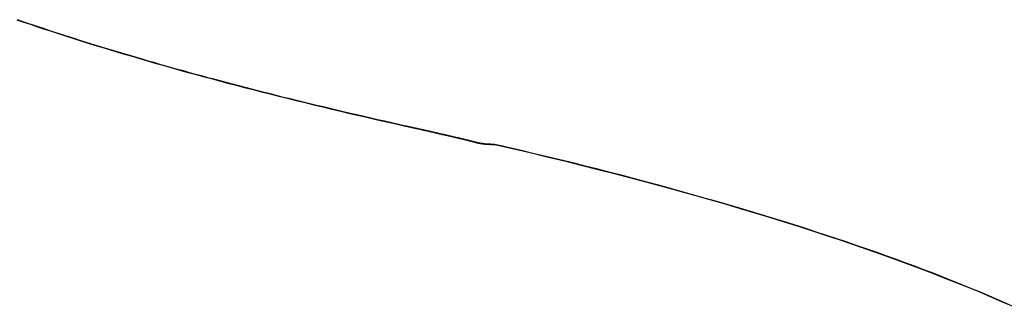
# Model space of a CAD drawing. Extents: x -3.81 to 3.81, y -1.89 to 1.9.
# Tile 95 of 149: x -0.1023 to -0.0291, y 1.3837 to 1.4049. Entities that reach past the tile are written whole.
import ezdxf

# ---------------------------------------------------------------- set-up
doc = ezdxf.new("R2010")
doc.units = 0
doc.layers.get('0').update_dxf_attribs({"linetype": 'CONTINUOUS'})

# ---------------------------------------------------------------- blocks, each defined once
blk = doc.blocks.new('*U1')
for p, q in [((-0.073617, 1.397048, 4.21), (-0.073617, 1.397048, 4.2098)), ((-0.073617, 1.397048, 4.21), (-0.073617, 1.397048, 4.2098)), ((-0.068535, 1.395875, 4.21), (-0.068535, 1.395875, 4.2098)), ((-0.068535, 1.395875, 4.21), (-0.068535, 1.395875, 4.2098)), ((-0.066972, 1.39568, 4.21), (-0.066972, 1.39568, 4.2098)), ((-0.066972, 1.39568, 4.21), (-0.066972, 1.39568, 4.2098))]:
    blk.add_line(p, q)
for points in [[(-0.073617, 1.39705, 4.21), (-0.074142, 1.39716, 4.21), (-0.074665, 1.39728, 4.21), (-0.075185, 1.3974, 4.21), (-0.075703, 1.39752, 4.21), (-0.076219, 1.39763, 4.21), (-0.076732, 1.39775, 4.21), (-0.077243, 1.39787, 4.21), (-0.077752, 1.39799, 4.21), (-0.078258, 1.39811, 4.21), (-0.078762, 1.39823, 4.21), (-0.079264, 1.39835, 4.21), (-0.079763, 1.39847, 4.21), (-0.08026, 1.39858, 4.21), (-0.080755, 1.3987, 4.21), (-0.081247, 1.39882, 4.21), (-0.081737, 1.39894, 4.21), (-0.082224, 1.39906, 4.21), (-0.082709, 1.39918, 4.21), (-0.083192, 1.3993, 4.21), (-0.083673, 1.39943, 4.21), (-0.084151, 1.39955, 4.21), (-0.084626, 1.39967, 4.21), (-0.0851, 1.39979, 4.21), (-0.085571, 1.39991, 4.21), (-0.08604, 1.40003, 4.21), (-0.086506, 1.40015, 4.21), (-0.08697, 1.40028, 4.21), (-0.087432, 1.4004, 4.21), (-0.087891, 1.40052, 4.21), (-0.088348, 1.40064, 4.21), (-0.088803, 1.40077, 4.21), (-0.089255, 1.40089, 4.21), (-0.089705, 1.40101, 4.21), (-0.090152, 1.40114, 4.21), (-0.090597, 1.40126, 4.21), (-0.09104, 1.40138, 4.21), (-0.091481, 1.40151, 4.21), (-0.091919, 1.40163, 4.21), (-0.092355, 1.40176, 4.21), (-0.092788, 1.40188, 4.21), (-0.093219, 1.40201, 4.21), (-0.093648, 1.40213, 4.21), (-0.094074, 1.40226, 4.21), (-0.094498, 1.40238, 4.21), (-0.09492, 1.40251, 4.21), (-0.095339, 1.40263, 4.21), (-0.095756, 1.40276, 4.21), (-0.096171, 1.40288, 4.21), (-0.096583, 1.40301, 4.21), (-0.096993, 1.40314, 4.21), (-0.097401, 1.40326, 4.21), (-0.097806, 1.40339, 4.21), (-0.098209, 1.40352, 4.21), (-0.09861, 1.40365, 4.21), (-0.099008, 1.40377, 4.21), (-0.099404, 1.4039, 4.21), (-0.099797, 1.40403, 4.21), (-0.100188, 1.40416, 4.21), (-0.100577, 1.40429, 4.21), (-0.100963, 1.40441, 4.21), (-0.101348, 1.40454, 4.21), (-0.101729, 1.40467, 4.21), (-0.102109, 1.4048, 4.21), (-0.102486, 1.40493, 4.21)], [(-0.073617, 1.39705, 4.21), (-0.074142, 1.39716, 4.21), (-0.074665, 1.39728, 4.21), (-0.075185, 1.3974, 4.21), (-0.075703, 1.39752, 4.21), (-0.076219, 1.39763, 4.21), (-0.076732, 1.39775, 4.21), (-0.077243, 1.39787, 4.21), (-0.077752, 1.39799, 4.21), (-0.078258, 1.39811, 4.21), (-0.078762, 1.39823, 4.21), (-0.079264, 1.39835, 4.21), (-0.079763, 1.39847, 4.21), (-0.08026, 1.39858, 4.21), (-0.080755, 1.3987, 4.21), (-0.081247, 1.39882, 4.21), (-0.081737, 1.39894, 4.21), (-0.082224, 1.39906, 4.21), (-0.082709, 1.39918, 4.21), (-0.083192, 1.3993, 4.21), (-0.083673, 1.39943, 4.21), (-0.084151, 1.39955, 4.21), (-0.084626, 1.39967, 4.21), (-0.0851, 1.39979, 4.21), (-0.085571, 1.39991, 4.21), (-0.08604, 1.40003, 4.21), (-0.086506, 1.40015, 4.21), (-0.08697, 1.40028, 4.21), (-0.087432, 1.4004, 4.21), (-0.087891, 1.40052, 4.21), (-0.088348, 1.40064, 4.21), (-0.088803, 1.40077, 4.21), (-0.089255, 1.40089, 4.21), (-0.089705, 1.40101, 4.21), (-0.090152, 1.40114, 4.21), (-0.090597, 1.40126, 4.21), (-0.09104, 1.40138, 4.21), (-0.091481, 1.40151, 4.21), (-0.091919, 1.40163, 4.21), (-0.092355, 1.40176, 4.21), (-0.092788, 1.40188, 4.21), (-0.093219, 1.40201, 4.21), (-0.093648, 1.40213, 4.21), (-0.094074, 1.40226, 4.21), (-0.094498, 1.40238, 4.21), (-0.09492, 1.40251, 4.21), (-0.095339, 1.40263, 4.21), (-0.095756, 1.40276, 4.21), (-0.096171, 1.40288, 4.21), (-0.096583, 1.40301, 4.21), (-0.096993, 1.40314, 4.21), (-0.097401, 1.40326, 4.21), (-0.097806, 1.40339, 4.21), (-0.098209, 1.40352, 4.21), (-0.09861, 1.40365, 4.21), (-0.099008, 1.40377, 4.21), (-0.099404, 1.4039, 4.21), (-0.099797, 1.40403, 4.21), (-0.100188, 1.40416, 4.21), (-0.100577, 1.40429, 4.21), (-0.100963, 1.40441, 4.21), (-0.101348, 1.40454, 4.21), (-0.101729, 1.40467, 4.21), (-0.102109, 1.4048, 4.21), (-0.102486, 1.40493, 4.21)], [(-0.102549, 1.40495, 4.2098), (-0.102045, 1.40478, 4.2098), (-0.101537, 1.40461, 4.2098), (-0.101024, 1.40443, 4.2098), (-0.100508, 1.40426, 4.2098), (-0.099987, 1.40409, 4.2098), (-0.099462, 1.40392, 4.2098), (-0.098933, 1.40375, 4.2098), (-0.098399, 1.40358, 4.2098), (-0.097862, 1.40341, 4.2098), (-0.09732, 1.40324, 4.2098), (-0.096774, 1.40307, 4.2098), (-0.096223, 1.4029, 4.2098), (-0.095669, 1.40273, 4.2098), (-0.09511, 1.40256, 4.2098), (-0.094547, 1.4024, 4.2098), (-0.09398, 1.40223, 4.2098), (-0.093409, 1.40206, 4.2098), (-0.092834, 1.40189, 4.2098), (-0.092254, 1.40173, 4.2098), (-0.09167, 1.40156, 4.2098), (-0.091082, 1.4014, 4.2098), (-0.09049, 1.40123, 4.2098), (-0.089893, 1.40106, 4.2098), (-0.089293, 1.4009, 4.2098), (-0.088688, 1.40074, 4.2098), (-0.088079, 1.40057, 4.2098), (-0.087466, 1.40041, 4.2098), (-0.086848, 1.40024, 4.2098), (-0.086226, 1.40008, 4.2098), (-0.085601, 1.39992, 4.2098), (-0.084971, 1.39976, 4.2098), (-0.084336, 1.39959, 4.2098), (-0.083698, 1.39943, 4.2098), (-0.083055, 1.39927, 4.2098), (-0.082408, 1.39911, 4.2098), (-0.081757, 1.39895, 4.2098), (-0.081102, 1.39879, 4.2098), (-0.080443, 1.39863, 4.2098), (-0.079779, 1.39847, 4.2098), (-0.079111, 1.39831, 4.2098), (-0.078439, 1.39815, 4.2098), (-0.077763, 1.39799, 4.2098), (-0.077082, 1.39783, 4.2098), (-0.076397, 1.39768, 4.2098), (-0.075708, 1.39752, 4.2098), (-0.075015, 1.39736, 4.2098), (-0.074318, 1.3972, 4.2098), (-0.073617, 1.39705, 4.2098)], [(-0.102549, 1.40495, 4.2098), (-0.102045, 1.40478, 4.2098), (-0.101537, 1.40461, 4.2098), (-0.101024, 1.40443, 4.2098), (-0.100508, 1.40426, 4.2098), (-0.099987, 1.40409, 4.2098), (-0.099462, 1.40392, 4.2098), (-0.098933, 1.40375, 4.2098), (-0.098399, 1.40358, 4.2098), (-0.097862, 1.40341, 4.2098), (-0.09732, 1.40324, 4.2098), (-0.096774, 1.40307, 4.2098), (-0.096223, 1.4029, 4.2098), (-0.095669, 1.40273, 4.2098), (-0.09511, 1.40256, 4.2098), (-0.094547, 1.4024, 4.2098), (-0.09398, 1.40223, 4.2098), (-0.093409, 1.40206, 4.2098), (-0.092834, 1.40189, 4.2098), (-0.092254, 1.40173, 4.2098), (-0.09167, 1.40156, 4.2098), (-0.091082, 1.4014, 4.2098), (-0.09049, 1.40123, 4.2098), (-0.089893, 1.40106, 4.2098), (-0.089293, 1.4009, 4.2098), (-0.088688, 1.40074, 4.2098), (-0.088079, 1.40057, 4.2098), (-0.087466, 1.40041, 4.2098), (-0.086848, 1.40024, 4.2098), (-0.086226, 1.40008, 4.2098), (-0.085601, 1.39992, 4.2098), (-0.084971, 1.39976, 4.2098), (-0.084336, 1.39959, 4.2098), (-0.083698, 1.39943, 4.2098), (-0.083055, 1.39927, 4.2098), (-0.082408, 1.39911, 4.2098), (-0.081757, 1.39895, 4.2098), (-0.081102, 1.39879, 4.2098), (-0.080443, 1.39863, 4.2098), (-0.079779, 1.39847, 4.2098), (-0.079111, 1.39831, 4.2098), (-0.078439, 1.39815, 4.2098), (-0.077763, 1.39799, 4.2098), (-0.077082, 1.39783, 4.2098), (-0.076397, 1.39768, 4.2098), (-0.075708, 1.39752, 4.2098), (-0.075015, 1.39736, 4.2098), (-0.074318, 1.3972, 4.2098), (-0.073617, 1.39705, 4.2098)], [(-0.068535, 1.39588, 4.21), (-0.06856, 1.39588, 4.21), (-0.068585, 1.39589, 4.21), (-0.06861, 1.39589, 4.21), (-0.068636, 1.3959, 4.21), (-0.068661, 1.39591, 4.21), (-0.068687, 1.39591, 4.21), (-0.068714, 1.39592, 4.21), (-0.06874, 1.39593, 4.21), (-0.068767, 1.39593, 4.21), (-0.068794, 1.39594, 4.21), (-0.068821, 1.39595, 4.21), (-0.068848, 1.39595, 4.21), (-0.068876, 1.39596, 4.21), (-0.068904, 1.39597, 4.21), (-0.068932, 1.39597, 4.21), (-0.06896, 1.39598, 4.21), (-0.068989, 1.39599, 4.21), (-0.069018, 1.39599, 4.21), (-0.069047, 1.396, 4.21), (-0.069076, 1.39601, 4.21), (-0.069106, 1.39602, 4.21), (-0.069136, 1.39602, 4.21), (-0.069166, 1.39603, 4.21), (-0.069196, 1.39604, 4.21), (-0.069227, 1.39604, 4.21), (-0.069257, 1.39605, 4.21), (-0.069288, 1.39606, 4.21), (-0.06932, 1.39607, 4.21), (-0.069351, 1.39607, 4.21), (-0.069383, 1.39608, 4.21), (-0.069415, 1.39609, 4.21), (-0.069447, 1.3961, 4.21), (-0.06948, 1.3961, 4.21), (-0.069513, 1.39611, 4.21), (-0.069545, 1.39612, 4.21), (-0.069579, 1.39613, 4.21), (-0.069612, 1.39614, 4.21), (-0.069646, 1.39614, 4.21), (-0.06968, 1.39615, 4.21), (-0.069714, 1.39616, 4.21), (-0.069749, 1.39617, 4.21), (-0.069783, 1.39618, 4.21), (-0.069818, 1.39618, 4.21), (-0.069853, 1.39619, 4.21), (-0.069889, 1.3962, 4.21), (-0.069924, 1.39621, 4.21), (-0.06996, 1.39622, 4.21), (-0.069996, 1.39623, 4.21), (-0.070033, 1.39623, 4.21), (-0.070069, 1.39624, 4.21), (-0.070106, 1.39625, 4.21), (-0.070143, 1.39626, 4.21), (-0.070181, 1.39627, 4.21), (-0.070218, 1.39628, 4.21), (-0.070256, 1.39629, 4.21), (-0.070294, 1.3963, 4.21), (-0.070332, 1.3963, 4.21), (-0.070371, 1.39631, 4.21), (-0.07041, 1.39632, 4.21), (-0.070449, 1.39633, 4.21), (-0.070488, 1.39634, 4.21), (-0.070528, 1.39635, 4.21), (-0.070567, 1.39636, 4.21), (-0.070607, 1.39637, 4.21), (-0.070648, 1.39638, 4.21), (-0.070688, 1.39639, 4.21), (-0.070729, 1.3964, 4.21), (-0.07077, 1.39641, 4.21), (-0.070811, 1.39642, 4.21), (-0.070853, 1.39642, 4.21), (-0.070894, 1.39643, 4.21), (-0.070936, 1.39644, 4.21), (-0.070978, 1.39645, 4.21), (-0.071021, 1.39646, 4.21), (-0.071064, 1.39647, 4.21), (-0.071107, 1.39648, 4.21), (-0.07115, 1.39649, 4.21), (-0.071193, 1.3965, 4.21), (-0.071237, 1.39651, 4.21), (-0.071281, 1.39652, 4.21), (-0.071325, 1.39653, 4.21), (-0.071369, 1.39654, 4.21), (-0.071414, 1.39655, 4.21), (-0.071458, 1.39656, 4.21), (-0.071504, 1.39657, 4.21), (-0.071549, 1.39658, 4.21), (-0.071595, 1.39659, 4.21), (-0.07164, 1.3966, 4.21), (-0.071687, 1.39661, 4.21), (-0.071733, 1.39663, 4.21), (-0.071779, 1.39664, 4.21), (-0.071826, 1.39665, 4.21), (-0.071873, 1.39666, 4.21), (-0.07192, 1.39667, 4.21), (-0.071968, 1.39668, 4.21), (-0.072016, 1.39669, 4.21), (-0.072064, 1.3967, 4.21), (-0.072112, 1.39671, 4.21), (-0.072161, 1.39672, 4.21), (-0.072209, 1.39673, 4.21), (-0.072258, 1.39674, 4.21), (-0.072307, 1.39676, 4.21), (-0.072357, 1.39677, 4.21), (-0.072407, 1.39678, 4.21), (-0.072456, 1.39679, 4.21), (-0.072507, 1.3968, 4.21), (-0.072557, 1.39681, 4.21), (-0.072608, 1.39682, 4.21), (-0.072659, 1.39683, 4.21), (-0.07271, 1.39685, 4.21), (-0.072761, 1.39686, 4.21), (-0.072813, 1.39687, 4.21), (-0.072865, 1.39688, 4.21), (-0.072917, 1.39689, 4.21), (-0.072969, 1.3969, 4.21), (-0.073022, 1.39692, 4.21), (-0.073075, 1.39693, 4.21), (-0.073128, 1.39694, 4.21), (-0.073181, 1.39695, 4.21), (-0.073235, 1.39696, 4.21), (-0.073289, 1.39697, 4.21), (-0.073343, 1.39699, 4.21), (-0.073397, 1.397, 4.21), (-0.073452, 1.39701, 4.21), (-0.073506, 1.39702, 4.21), (-0.073561, 1.39704, 4.21), (-0.073617, 1.39705, 4.21)], [(-0.068535, 1.39588, 4.21), (-0.06856, 1.39588, 4.21), (-0.068585, 1.39589, 4.21), (-0.06861, 1.39589, 4.21), (-0.068636, 1.3959, 4.21), (-0.068661, 1.39591, 4.21), (-0.068687, 1.39591, 4.21), (-0.068714, 1.39592, 4.21), (-0.06874, 1.39593, 4.21), (-0.068767, 1.39593, 4.21), (-0.068794, 1.39594, 4.21), (-0.068821, 1.39595, 4.21), (-0.068848, 1.39595, 4.21), (-0.068876, 1.39596, 4.21), (-0.068904, 1.39597, 4.21), (-0.068932, 1.39597, 4.21), (-0.06896, 1.39598, 4.21), (-0.068989, 1.39599, 4.21), (-0.069018, 1.39599, 4.21), (-0.069047, 1.396, 4.21), (-0.069076, 1.39601, 4.21), (-0.069106, 1.39602, 4.21), (-0.069136, 1.39602, 4.21), (-0.069166, 1.39603, 4.21), (-0.069196, 1.39604, 4.21), (-0.069227, 1.39604, 4.21), (-0.069257, 1.39605, 4.21), (-0.069288, 1.39606, 4.21), (-0.06932, 1.39607, 4.21), (-0.069351, 1.39607, 4.21), (-0.069383, 1.39608, 4.21), (-0.069415, 1.39609, 4.21), (-0.069447, 1.3961, 4.21), (-0.06948, 1.3961, 4.21), (-0.069513, 1.39611, 4.21), (-0.069545, 1.39612, 4.21), (-0.069579, 1.39613, 4.21), (-0.069612, 1.39614, 4.21), (-0.069646, 1.39614, 4.21), (-0.06968, 1.39615, 4.21), (-0.069714, 1.39616, 4.21), (-0.069749, 1.39617, 4.21), (-0.069783, 1.39618, 4.21), (-0.069818, 1.39618, 4.21), (-0.069853, 1.39619, 4.21), (-0.069889, 1.3962, 4.21), (-0.069924, 1.39621, 4.21), (-0.06996, 1.39622, 4.21), (-0.069996, 1.39623, 4.21), (-0.070033, 1.39623, 4.21), (-0.070069, 1.39624, 4.21), (-0.070106, 1.39625, 4.21), (-0.070143, 1.39626, 4.21), (-0.070181, 1.39627, 4.21), (-0.070218, 1.39628, 4.21), (-0.070256, 1.39629, 4.21), (-0.070294, 1.3963, 4.21), (-0.070332, 1.3963, 4.21), (-0.070371, 1.39631, 4.21), (-0.07041, 1.39632, 4.21), (-0.070449, 1.39633, 4.21), (-0.070488, 1.39634, 4.21), (-0.070528, 1.39635, 4.21), (-0.070567, 1.39636, 4.21), (-0.070607, 1.39637, 4.21), (-0.070648, 1.39638, 4.21), (-0.070688, 1.39639, 4.21), (-0.070729, 1.3964, 4.21), (-0.07077, 1.39641, 4.21), (-0.070811, 1.39642, 4.21), (-0.070853, 1.39642, 4.21), (-0.070894, 1.39643, 4.21), (-0.070936, 1.39644, 4.21), (-0.070978, 1.39645, 4.21), (-0.071021, 1.39646, 4.21), (-0.071064, 1.39647, 4.21), (-0.071107, 1.39648, 4.21), (-0.07115, 1.39649, 4.21), (-0.071193, 1.3965, 4.21), (-0.071237, 1.39651, 4.21), (-0.071281, 1.39652, 4.21), (-0.071325, 1.39653, 4.21), (-0.071369, 1.39654, 4.21), (-0.071414, 1.39655, 4.21), (-0.071458, 1.39656, 4.21), (-0.071504, 1.39657, 4.21), (-0.071549, 1.39658, 4.21), (-0.071595, 1.39659, 4.21), (-0.07164, 1.3966, 4.21), (-0.071687, 1.39661, 4.21), (-0.071733, 1.39663, 4.21), (-0.071779, 1.39664, 4.21), (-0.071826, 1.39665, 4.21), (-0.071873, 1.39666, 4.21), (-0.07192, 1.39667, 4.21), (-0.071968, 1.39668, 4.21), (-0.072016, 1.39669, 4.21), (-0.072064, 1.3967, 4.21), (-0.072112, 1.39671, 4.21), (-0.072161, 1.39672, 4.21), (-0.072209, 1.39673, 4.21), (-0.072258, 1.39674, 4.21), (-0.072307, 1.39676, 4.21), (-0.072357, 1.39677, 4.21), (-0.072407, 1.39678, 4.21), (-0.072456, 1.39679, 4.21), (-0.072507, 1.3968, 4.21), (-0.072557, 1.39681, 4.21), (-0.072608, 1.39682, 4.21), (-0.072659, 1.39683, 4.21), (-0.07271, 1.39685, 4.21), (-0.072761, 1.39686, 4.21), (-0.072813, 1.39687, 4.21), (-0.072865, 1.39688, 4.21), (-0.072917, 1.39689, 4.21), (-0.072969, 1.3969, 4.21), (-0.073022, 1.39692, 4.21), (-0.073075, 1.39693, 4.21), (-0.073128, 1.39694, 4.21), (-0.073181, 1.39695, 4.21), (-0.073235, 1.39696, 4.21), (-0.073289, 1.39697, 4.21), (-0.073343, 1.39699, 4.21), (-0.073397, 1.397, 4.21), (-0.073452, 1.39701, 4.21), (-0.073506, 1.39702, 4.21), (-0.073561, 1.39704, 4.21), (-0.073617, 1.39705, 4.21)], [(-0.073617, 1.39705, 4.2098), (-0.073543, 1.39703, 4.2098), (-0.073469, 1.39701, 4.2098), (-0.073397, 1.397, 4.2098), (-0.073324, 1.39698, 4.2098), (-0.073252, 1.39697, 4.2098), (-0.07318, 1.39695, 4.2098), (-0.073109, 1.39693, 4.2098), (-0.073038, 1.39692, 4.2098), (-0.072968, 1.3969, 4.2098), (-0.072898, 1.39689, 4.2098), (-0.072828, 1.39687, 4.2098), (-0.072759, 1.39686, 4.2098), (-0.072691, 1.39684, 4.2098), (-0.072622, 1.39683, 4.2098), (-0.072554, 1.39681, 4.2098), (-0.072487, 1.3968, 4.2098), (-0.07242, 1.39678, 4.2098), (-0.072354, 1.39677, 4.2098), (-0.072288, 1.39675, 4.2098), (-0.072222, 1.39674, 4.2098), (-0.072157, 1.39672, 4.2098), (-0.072092, 1.39671, 4.2098), (-0.072028, 1.39669, 4.2098), (-0.071964, 1.39668, 4.2098), (-0.071901, 1.39666, 4.2098), (-0.071837, 1.39665, 4.2098), (-0.071775, 1.39663, 4.2098), (-0.071713, 1.39662, 4.2098), (-0.071651, 1.39661, 4.2098), (-0.07159, 1.39659, 4.2098), (-0.071529, 1.39658, 4.2098), (-0.071469, 1.39657, 4.2098), (-0.071408, 1.39655, 4.2098), (-0.071349, 1.39654, 4.2098), (-0.07129, 1.39652, 4.2098), (-0.071231, 1.39651, 4.2098), (-0.071173, 1.3965, 4.2098), (-0.071115, 1.39648, 4.2098), (-0.071058, 1.39647, 4.2098), (-0.071001, 1.39646, 4.2098), (-0.070944, 1.39645, 4.2098), (-0.070888, 1.39643, 4.2098), (-0.070833, 1.39642, 4.2098), (-0.070777, 1.39641, 4.2098), (-0.070722, 1.39639, 4.2098), (-0.070668, 1.39638, 4.2098), (-0.070614, 1.39637, 4.2098), (-0.070561, 1.39636, 4.2098), (-0.070508, 1.39635, 4.2098), (-0.070455, 1.39633, 4.2098), (-0.070403, 1.39632, 4.2098), (-0.070351, 1.39631, 4.2098), (-0.0703, 1.3963, 4.2098), (-0.070249, 1.39629, 4.2098), (-0.070198, 1.39627, 4.2098), (-0.070148, 1.39626, 4.2098), (-0.070099, 1.39625, 4.2098), (-0.07005, 1.39624, 4.2098), (-0.070001, 1.39623, 4.2098), (-0.069953, 1.39622, 4.2098), (-0.069905, 1.3962, 4.2098), (-0.069857, 1.39619, 4.2098), (-0.06981, 1.39618, 4.2098), (-0.069764, 1.39617, 4.2098), (-0.069718, 1.39616, 4.2098), (-0.069672, 1.39615, 4.2098), (-0.069627, 1.39614, 4.2098), (-0.069582, 1.39613, 4.2098), (-0.069538, 1.39612, 4.2098), (-0.069493, 1.39611, 4.2098), (-0.06945, 1.3961, 4.2098), (-0.069407, 1.39609, 4.2098), (-0.069364, 1.39608, 4.2098), (-0.069322, 1.39607, 4.2098), (-0.06928, 1.39606, 4.2098), (-0.069239, 1.39605, 4.2098), (-0.069198, 1.39604, 4.2098), (-0.069157, 1.39603, 4.2098), (-0.069117, 1.39602, 4.2098), (-0.069078, 1.39601, 4.2098), (-0.069039, 1.396, 4.2098), (-0.069, 1.39599, 4.2098), (-0.068961, 1.39598, 4.2098), (-0.068923, 1.39597, 4.2098), (-0.068886, 1.39596, 4.2098), (-0.068849, 1.39595, 4.2098), (-0.068812, 1.39594, 4.2098), (-0.068776, 1.39593, 4.2098), (-0.068741, 1.39593, 4.2098), (-0.068705, 1.39592, 4.2098), (-0.06867, 1.39591, 4.2098), (-0.068636, 1.3959, 4.2098), (-0.068602, 1.39589, 4.2098), (-0.068568, 1.39588, 4.2098), (-0.068535, 1.39588, 4.2098)], [(-0.073617, 1.39705, 4.2098), (-0.073543, 1.39703, 4.2098), (-0.073469, 1.39701, 4.2098), (-0.073397, 1.397, 4.2098), (-0.073324, 1.39698, 4.2098), (-0.073252, 1.39697, 4.2098), (-0.07318, 1.39695, 4.2098), (-0.073109, 1.39693, 4.2098), (-0.073038, 1.39692, 4.2098), (-0.072968, 1.3969, 4.2098), (-0.072898, 1.39689, 4.2098), (-0.072828, 1.39687, 4.2098), (-0.072759, 1.39686, 4.2098), (-0.072691, 1.39684, 4.2098), (-0.072622, 1.39683, 4.2098), (-0.072554, 1.39681, 4.2098), (-0.072487, 1.3968, 4.2098), (-0.07242, 1.39678, 4.2098), (-0.072354, 1.39677, 4.2098), (-0.072288, 1.39675, 4.2098), (-0.072222, 1.39674, 4.2098), (-0.072157, 1.39672, 4.2098), (-0.072092, 1.39671, 4.2098), (-0.072028, 1.39669, 4.2098), (-0.071964, 1.39668, 4.2098), (-0.071901, 1.39666, 4.2098), (-0.071837, 1.39665, 4.2098), (-0.071775, 1.39663, 4.2098), (-0.071713, 1.39662, 4.2098), (-0.071651, 1.39661, 4.2098), (-0.07159, 1.39659, 4.2098), (-0.071529, 1.39658, 4.2098), (-0.071469, 1.39657, 4.2098), (-0.071408, 1.39655, 4.2098), (-0.071349, 1.39654, 4.2098), (-0.07129, 1.39652, 4.2098), (-0.071231, 1.39651, 4.2098), (-0.071173, 1.3965, 4.2098), (-0.071115, 1.39648, 4.2098), (-0.071058, 1.39647, 4.2098), (-0.071001, 1.39646, 4.2098), (-0.070944, 1.39645, 4.2098), (-0.070888, 1.39643, 4.2098), (-0.070833, 1.39642, 4.2098), (-0.070777, 1.39641, 4.2098), (-0.070722, 1.39639, 4.2098), (-0.070668, 1.39638, 4.2098), (-0.070614, 1.39637, 4.2098), (-0.070561, 1.39636, 4.2098), (-0.070508, 1.39635, 4.2098), (-0.070455, 1.39633, 4.2098), (-0.070403, 1.39632, 4.2098), (-0.070351, 1.39631, 4.2098), (-0.0703, 1.3963, 4.2098), (-0.070249, 1.39629, 4.2098), (-0.070198, 1.39627, 4.2098), (-0.070148, 1.39626, 4.2098), (-0.070099, 1.39625, 4.2098), (-0.07005, 1.39624, 4.2098), (-0.070001, 1.39623, 4.2098), (-0.069953, 1.39622, 4.2098), (-0.069905, 1.3962, 4.2098), (-0.069857, 1.39619, 4.2098), (-0.06981, 1.39618, 4.2098), (-0.069764, 1.39617, 4.2098), (-0.069718, 1.39616, 4.2098), (-0.069672, 1.39615, 4.2098), (-0.069627, 1.39614, 4.2098), (-0.069582, 1.39613, 4.2098), (-0.069538, 1.39612, 4.2098), (-0.069493, 1.39611, 4.2098), (-0.06945, 1.3961, 4.2098), (-0.069407, 1.39609, 4.2098), (-0.069364, 1.39608, 4.2098), (-0.069322, 1.39607, 4.2098), (-0.06928, 1.39606, 4.2098), (-0.069239, 1.39605, 4.2098), (-0.069198, 1.39604, 4.2098), (-0.069157, 1.39603, 4.2098), (-0.069117, 1.39602, 4.2098), (-0.069078, 1.39601, 4.2098), (-0.069039, 1.396, 4.2098), (-0.069, 1.39599, 4.2098), (-0.068961, 1.39598, 4.2098), (-0.068923, 1.39597, 4.2098), (-0.068886, 1.39596, 4.2098), (-0.068849, 1.39595, 4.2098), (-0.068812, 1.39594, 4.2098), (-0.068776, 1.39593, 4.2098), (-0.068741, 1.39593, 4.2098), (-0.068705, 1.39592, 4.2098), (-0.06867, 1.39591, 4.2098), (-0.068636, 1.3959, 4.2098), (-0.068602, 1.39589, 4.2098), (-0.068568, 1.39588, 4.2098), (-0.068535, 1.39588, 4.2098)], [(-0.066972, 1.39568, 4.21), (-0.066987, 1.39568, 4.21), (-0.067002, 1.39568, 4.21), (-0.067018, 1.39568, 4.21), (-0.067033, 1.39568, 4.21), (-0.067048, 1.39568, 4.21), (-0.067063, 1.39568, 4.21), (-0.067078, 1.39568, 4.21), (-0.067093, 1.39568, 4.21), (-0.067108, 1.39568, 4.21), (-0.067123, 1.39568, 4.21), (-0.067138, 1.39568, 4.21), (-0.067153, 1.39568, 4.21), (-0.067168, 1.39568, 4.21), (-0.067182, 1.39568, 4.21), (-0.067197, 1.39568, 4.21), (-0.067212, 1.39568, 4.21), (-0.067226, 1.39568, 4.21), (-0.067241, 1.39568, 4.21), (-0.067255, 1.39568, 4.21), (-0.06727, 1.39568, 4.21), (-0.067284, 1.39568, 4.21), (-0.067299, 1.39569, 4.21), (-0.067313, 1.39569, 4.21), (-0.067327, 1.39569, 4.21), (-0.067341, 1.39569, 4.21), (-0.067355, 1.39569, 4.21), (-0.06737, 1.39569, 4.21), (-0.067384, 1.39569, 4.21), (-0.067398, 1.39569, 4.21), (-0.067412, 1.39569, 4.21), (-0.067425, 1.39569, 4.21), (-0.067439, 1.39569, 4.21), (-0.067453, 1.39569, 4.21), (-0.067467, 1.39569, 4.21), (-0.067481, 1.39569, 4.21), (-0.067494, 1.3957, 4.21), (-0.067508, 1.3957, 4.21), (-0.067521, 1.3957, 4.21), (-0.067535, 1.3957, 4.21), (-0.067548, 1.3957, 4.21), (-0.067562, 1.3957, 4.21), (-0.067575, 1.3957, 4.21), (-0.067589, 1.3957, 4.21), (-0.067602, 1.3957, 4.21), (-0.067615, 1.3957, 4.21), (-0.067628, 1.39571, 4.21), (-0.067641, 1.39571, 4.21), (-0.067655, 1.39571, 4.21), (-0.067668, 1.39571, 4.21), (-0.067681, 1.39571, 4.21), (-0.067694, 1.39571, 4.21), (-0.067706, 1.39571, 4.21), (-0.067719, 1.39571, 4.21), (-0.067732, 1.39571, 4.21), (-0.067745, 1.39572, 4.21), (-0.067757, 1.39572, 4.21), (-0.06777, 1.39572, 4.21), (-0.067783, 1.39572, 4.21), (-0.067795, 1.39572, 4.21), (-0.067808, 1.39572, 4.21), (-0.06782, 1.39572, 4.21), (-0.067833, 1.39573, 4.21), (-0.067845, 1.39573, 4.21), (-0.067857, 1.39573, 4.21), (-0.06787, 1.39573, 4.21), (-0.067882, 1.39573, 4.21), (-0.067894, 1.39573, 4.21), (-0.067906, 1.39574, 4.21), (-0.067918, 1.39574, 4.21), (-0.06793, 1.39574, 4.21), (-0.067942, 1.39574, 4.21), (-0.067954, 1.39574, 4.21), (-0.067966, 1.39574, 4.21), (-0.067978, 1.39575, 4.21), (-0.06799, 1.39575, 4.21), (-0.068001, 1.39575, 4.21), (-0.068013, 1.39575, 4.21), (-0.068025, 1.39575, 4.21), (-0.068036, 1.39576, 4.21), (-0.068048, 1.39576, 4.21), (-0.068059, 1.39576, 4.21), (-0.068071, 1.39576, 4.21), (-0.068082, 1.39576, 4.21), (-0.068093, 1.39577, 4.21), (-0.068105, 1.39577, 4.21), (-0.068116, 1.39577, 4.21), (-0.068127, 1.39577, 4.21), (-0.068138, 1.39577, 4.21), (-0.068149, 1.39578, 4.21), (-0.06816, 1.39578, 4.21), (-0.068171, 1.39578, 4.21), (-0.068182, 1.39578, 4.21), (-0.068193, 1.39578, 4.21), (-0.068204, 1.39579, 4.21), (-0.068215, 1.39579, 4.21), (-0.068226, 1.39579, 4.21), (-0.068237, 1.39579, 4.21), (-0.068247, 1.3958, 4.21), (-0.068258, 1.3958, 4.21), (-0.068268, 1.3958, 4.21), (-0.068279, 1.3958, 4.21), (-0.068289, 1.39581, 4.21), (-0.0683, 1.39581, 4.21), (-0.06831, 1.39581, 4.21), (-0.06832, 1.39581, 4.21), (-0.068331, 1.39582, 4.21), (-0.068341, 1.39582, 4.21), (-0.068351, 1.39582, 4.21), (-0.068361, 1.39582, 4.21), (-0.068371, 1.39583, 4.21), (-0.068381, 1.39583, 4.21), (-0.068391, 1.39583, 4.21), (-0.068401, 1.39583, 4.21), (-0.068411, 1.39584, 4.21), (-0.068421, 1.39584, 4.21), (-0.068431, 1.39584, 4.21), (-0.068441, 1.39585, 4.21), (-0.06845, 1.39585, 4.21), (-0.06846, 1.39585, 4.21), (-0.068469, 1.39585, 4.21), (-0.068479, 1.39586, 4.21), (-0.068488, 1.39586, 4.21), (-0.068498, 1.39586, 4.21), (-0.068507, 1.39587, 4.21), (-0.068517, 1.39587, 4.21), (-0.068526, 1.39587, 4.21), (-0.068535, 1.39588, 4.21)], [(-0.066972, 1.39568, 4.21), (-0.066987, 1.39568, 4.21), (-0.067002, 1.39568, 4.21), (-0.067018, 1.39568, 4.21), (-0.067033, 1.39568, 4.21), (-0.067048, 1.39568, 4.21), (-0.067063, 1.39568, 4.21), (-0.067078, 1.39568, 4.21), (-0.067093, 1.39568, 4.21), (-0.067108, 1.39568, 4.21), (-0.067123, 1.39568, 4.21), (-0.067138, 1.39568, 4.21), (-0.067153, 1.39568, 4.21), (-0.067168, 1.39568, 4.21), (-0.067182, 1.39568, 4.21), (-0.067197, 1.39568, 4.21), (-0.067212, 1.39568, 4.21), (-0.067226, 1.39568, 4.21), (-0.067241, 1.39568, 4.21), (-0.067255, 1.39568, 4.21), (-0.06727, 1.39568, 4.21), (-0.067284, 1.39568, 4.21), (-0.067299, 1.39569, 4.21), (-0.067313, 1.39569, 4.21), (-0.067327, 1.39569, 4.21), (-0.067341, 1.39569, 4.21), (-0.067355, 1.39569, 4.21), (-0.06737, 1.39569, 4.21), (-0.067384, 1.39569, 4.21), (-0.067398, 1.39569, 4.21), (-0.067412, 1.39569, 4.21), (-0.067425, 1.39569, 4.21), (-0.067439, 1.39569, 4.21), (-0.067453, 1.39569, 4.21), (-0.067467, 1.39569, 4.21), (-0.067481, 1.39569, 4.21), (-0.067494, 1.3957, 4.21), (-0.067508, 1.3957, 4.21), (-0.067521, 1.3957, 4.21), (-0.067535, 1.3957, 4.21), (-0.067548, 1.3957, 4.21), (-0.067562, 1.3957, 4.21), (-0.067575, 1.3957, 4.21), (-0.067589, 1.3957, 4.21), (-0.067602, 1.3957, 4.21), (-0.067615, 1.3957, 4.21), (-0.067628, 1.39571, 4.21), (-0.067641, 1.39571, 4.21), (-0.067655, 1.39571, 4.21), (-0.067668, 1.39571, 4.21), (-0.067681, 1.39571, 4.21), (-0.067694, 1.39571, 4.21), (-0.067706, 1.39571, 4.21), (-0.067719, 1.39571, 4.21), (-0.067732, 1.39571, 4.21), (-0.067745, 1.39572, 4.21), (-0.067757, 1.39572, 4.21), (-0.06777, 1.39572, 4.21), (-0.067783, 1.39572, 4.21), (-0.067795, 1.39572, 4.21), (-0.067808, 1.39572, 4.21), (-0.06782, 1.39572, 4.21), (-0.067833, 1.39573, 4.21), (-0.067845, 1.39573, 4.21), (-0.067857, 1.39573, 4.21), (-0.06787, 1.39573, 4.21), (-0.067882, 1.39573, 4.21), (-0.067894, 1.39573, 4.21), (-0.067906, 1.39574, 4.21), (-0.067918, 1.39574, 4.21), (-0.06793, 1.39574, 4.21), (-0.067942, 1.39574, 4.21), (-0.067954, 1.39574, 4.21), (-0.067966, 1.39574, 4.21), (-0.067978, 1.39575, 4.21), (-0.06799, 1.39575, 4.21), (-0.068001, 1.39575, 4.21), (-0.068013, 1.39575, 4.21), (-0.068025, 1.39575, 4.21), (-0.068036, 1.39576, 4.21), (-0.068048, 1.39576, 4.21), (-0.068059, 1.39576, 4.21), (-0.068071, 1.39576, 4.21), (-0.068082, 1.39576, 4.21), (-0.068093, 1.39577, 4.21), (-0.068105, 1.39577, 4.21), (-0.068116, 1.39577, 4.21), (-0.068127, 1.39577, 4.21), (-0.068138, 1.39577, 4.21), (-0.068149, 1.39578, 4.21), (-0.06816, 1.39578, 4.21), (-0.068171, 1.39578, 4.21), (-0.068182, 1.39578, 4.21), (-0.068193, 1.39578, 4.21), (-0.068204, 1.39579, 4.21), (-0.068215, 1.39579, 4.21), (-0.068226, 1.39579, 4.21), (-0.068237, 1.39579, 4.21), (-0.068247, 1.3958, 4.21), (-0.068258, 1.3958, 4.21), (-0.068268, 1.3958, 4.21), (-0.068279, 1.3958, 4.21), (-0.068289, 1.39581, 4.21), (-0.0683, 1.39581, 4.21), (-0.06831, 1.39581, 4.21), (-0.06832, 1.39581, 4.21), (-0.068331, 1.39582, 4.21), (-0.068341, 1.39582, 4.21), (-0.068351, 1.39582, 4.21), (-0.068361, 1.39582, 4.21), (-0.068371, 1.39583, 4.21), (-0.068381, 1.39583, 4.21), (-0.068391, 1.39583, 4.21), (-0.068401, 1.39583, 4.21), (-0.068411, 1.39584, 4.21), (-0.068421, 1.39584, 4.21), (-0.068431, 1.39584, 4.21), (-0.068441, 1.39585, 4.21), (-0.06845, 1.39585, 4.21), (-0.06846, 1.39585, 4.21), (-0.068469, 1.39585, 4.21), (-0.068479, 1.39586, 4.21), (-0.068488, 1.39586, 4.21), (-0.068498, 1.39586, 4.21), (-0.068507, 1.39587, 4.21), (-0.068517, 1.39587, 4.21), (-0.068526, 1.39587, 4.21), (-0.068535, 1.39588, 4.21)], [(-0.068535, 1.39588, 4.2098), (-0.068523, 1.39587, 4.2098), (-0.06851, 1.39587, 4.2098), (-0.068498, 1.39586, 4.2098), (-0.068485, 1.39586, 4.2098), (-0.068473, 1.39586, 4.2098), (-0.06846, 1.39585, 4.2098), (-0.068447, 1.39585, 4.2098), (-0.068434, 1.39584, 4.2098), (-0.068421, 1.39584, 4.2098), (-0.068407, 1.39584, 4.2098), (-0.068394, 1.39583, 4.2098), (-0.068381, 1.39583, 4.2098), (-0.068367, 1.39583, 4.2098), (-0.068354, 1.39582, 4.2098), (-0.06834, 1.39582, 4.2098), (-0.068327, 1.39581, 4.2098), (-0.068313, 1.39581, 4.2098), (-0.068299, 1.39581, 4.2098), (-0.068285, 1.3958, 4.2098), (-0.068271, 1.3958, 4.2098), (-0.068257, 1.3958, 4.2098), (-0.068243, 1.3958, 4.2098), (-0.068228, 1.39579, 4.2098), (-0.068214, 1.39579, 4.2098), (-0.0682, 1.39579, 4.2098), (-0.068185, 1.39578, 4.2098), (-0.06817, 1.39578, 4.2098), (-0.068156, 1.39578, 4.2098), (-0.068141, 1.39577, 4.2098), (-0.068126, 1.39577, 4.2098), (-0.068111, 1.39577, 4.2098), (-0.068096, 1.39577, 4.2098), (-0.068081, 1.39576, 4.2098), (-0.068066, 1.39576, 4.2098), (-0.06805, 1.39576, 4.2098), (-0.068035, 1.39576, 4.2098), (-0.068019, 1.39575, 4.2098), (-0.068004, 1.39575, 4.2098), (-0.067988, 1.39575, 4.2098), (-0.067972, 1.39575, 4.2098), (-0.067956, 1.39574, 4.2098), (-0.06794, 1.39574, 4.2098), (-0.067924, 1.39574, 4.2098), (-0.067908, 1.39574, 4.2098), (-0.067892, 1.39573, 4.2098), (-0.067876, 1.39573, 4.2098), (-0.067859, 1.39573, 4.2098), (-0.067843, 1.39573, 4.2098), (-0.067826, 1.39573, 4.2098), (-0.06781, 1.39572, 4.2098), (-0.067793, 1.39572, 4.2098), (-0.067776, 1.39572, 4.2098), (-0.067759, 1.39572, 4.2098), (-0.067742, 1.39572, 4.2098), (-0.067725, 1.39571, 4.2098), (-0.067708, 1.39571, 4.2098), (-0.067691, 1.39571, 4.2098), (-0.067674, 1.39571, 4.2098), (-0.067656, 1.39571, 4.2098), (-0.067639, 1.39571, 4.2098), (-0.067621, 1.3957, 4.2098), (-0.067603, 1.3957, 4.2098), (-0.067586, 1.3957, 4.2098), (-0.067568, 1.3957, 4.2098), (-0.06755, 1.3957, 4.2098), (-0.067532, 1.3957, 4.2098), (-0.067514, 1.3957, 4.2098), (-0.067496, 1.3957, 4.2098), (-0.067477, 1.39569, 4.2098), (-0.067459, 1.39569, 4.2098), (-0.067441, 1.39569, 4.2098), (-0.067422, 1.39569, 4.2098), (-0.067403, 1.39569, 4.2098), (-0.067385, 1.39569, 4.2098), (-0.067366, 1.39569, 4.2098), (-0.067347, 1.39569, 4.2098), (-0.067328, 1.39569, 4.2098), (-0.067309, 1.39569, 4.2098), (-0.06729, 1.39569, 4.2098), (-0.067271, 1.39568, 4.2098), (-0.067251, 1.39568, 4.2098), (-0.067232, 1.39568, 4.2098), (-0.067212, 1.39568, 4.2098), (-0.067193, 1.39568, 4.2098), (-0.067173, 1.39568, 4.2098), (-0.067153, 1.39568, 4.2098), (-0.067134, 1.39568, 4.2098), (-0.067114, 1.39568, 4.2098), (-0.067094, 1.39568, 4.2098), (-0.067073, 1.39568, 4.2098), (-0.067053, 1.39568, 4.2098), (-0.067033, 1.39568, 4.2098), (-0.067013, 1.39568, 4.2098), (-0.066992, 1.39568, 4.2098), (-0.066972, 1.39568, 4.2098)], [(-0.068535, 1.39588, 4.2098), (-0.068523, 1.39587, 4.2098), (-0.06851, 1.39587, 4.2098), (-0.068498, 1.39586, 4.2098), (-0.068485, 1.39586, 4.2098), (-0.068473, 1.39586, 4.2098), (-0.06846, 1.39585, 4.2098), (-0.068447, 1.39585, 4.2098), (-0.068434, 1.39584, 4.2098), (-0.068421, 1.39584, 4.2098), (-0.068407, 1.39584, 4.2098), (-0.068394, 1.39583, 4.2098), (-0.068381, 1.39583, 4.2098), (-0.068367, 1.39583, 4.2098), (-0.068354, 1.39582, 4.2098), (-0.06834, 1.39582, 4.2098), (-0.068327, 1.39581, 4.2098), (-0.068313, 1.39581, 4.2098), (-0.068299, 1.39581, 4.2098), (-0.068285, 1.3958, 4.2098), (-0.068271, 1.3958, 4.2098), (-0.068257, 1.3958, 4.2098), (-0.068243, 1.3958, 4.2098), (-0.068228, 1.39579, 4.2098), (-0.068214, 1.39579, 4.2098), (-0.0682, 1.39579, 4.2098), (-0.068185, 1.39578, 4.2098), (-0.06817, 1.39578, 4.2098), (-0.068156, 1.39578, 4.2098), (-0.068141, 1.39577, 4.2098), (-0.068126, 1.39577, 4.2098), (-0.068111, 1.39577, 4.2098), (-0.068096, 1.39577, 4.2098), (-0.068081, 1.39576, 4.2098), (-0.068066, 1.39576, 4.2098), (-0.06805, 1.39576, 4.2098), (-0.068035, 1.39576, 4.2098), (-0.068019, 1.39575, 4.2098), (-0.068004, 1.39575, 4.2098), (-0.067988, 1.39575, 4.2098), (-0.067972, 1.39575, 4.2098), (-0.067956, 1.39574, 4.2098), (-0.06794, 1.39574, 4.2098), (-0.067924, 1.39574, 4.2098), (-0.067908, 1.39574, 4.2098), (-0.067892, 1.39573, 4.2098), (-0.067876, 1.39573, 4.2098), (-0.067859, 1.39573, 4.2098), (-0.067843, 1.39573, 4.2098), (-0.067826, 1.39573, 4.2098), (-0.06781, 1.39572, 4.2098), (-0.067793, 1.39572, 4.2098), (-0.067776, 1.39572, 4.2098), (-0.067759, 1.39572, 4.2098), (-0.067742, 1.39572, 4.2098), (-0.067725, 1.39571, 4.2098), (-0.067708, 1.39571, 4.2098), (-0.067691, 1.39571, 4.2098), (-0.067674, 1.39571, 4.2098), (-0.067656, 1.39571, 4.2098), (-0.067639, 1.39571, 4.2098), (-0.067621, 1.3957, 4.2098), (-0.067603, 1.3957, 4.2098), (-0.067586, 1.3957, 4.2098), (-0.067568, 1.3957, 4.2098), (-0.06755, 1.3957, 4.2098), (-0.067532, 1.3957, 4.2098), (-0.067514, 1.3957, 4.2098), (-0.067496, 1.3957, 4.2098), (-0.067477, 1.39569, 4.2098), (-0.067459, 1.39569, 4.2098), (-0.067441, 1.39569, 4.2098), (-0.067422, 1.39569, 4.2098), (-0.067403, 1.39569, 4.2098), (-0.067385, 1.39569, 4.2098), (-0.067366, 1.39569, 4.2098), (-0.067347, 1.39569, 4.2098), (-0.067328, 1.39569, 4.2098), (-0.067309, 1.39569, 4.2098), (-0.06729, 1.39569, 4.2098), (-0.067271, 1.39568, 4.2098), (-0.067251, 1.39568, 4.2098), (-0.067232, 1.39568, 4.2098), (-0.067212, 1.39568, 4.2098), (-0.067193, 1.39568, 4.2098), (-0.067173, 1.39568, 4.2098), (-0.067153, 1.39568, 4.2098), (-0.067134, 1.39568, 4.2098), (-0.067114, 1.39568, 4.2098), (-0.067094, 1.39568, 4.2098), (-0.067073, 1.39568, 4.2098), (-0.067053, 1.39568, 4.2098), (-0.067033, 1.39568, 4.2098), (-0.067013, 1.39568, 4.2098), (-0.066992, 1.39568, 4.2098), (-0.066972, 1.39568, 4.2098)], [(-0.028511, 1.38369, 4.21), (-0.029129, 1.38396, 4.21), (-0.029756, 1.38423, 4.21), (-0.03039, 1.3845, 4.21), (-0.031031, 1.38477, 4.21), (-0.031681, 1.38503, 4.21), (-0.032338, 1.3853, 4.21), (-0.033003, 1.38557, 4.21), (-0.033676, 1.38583, 4.21), (-0.034357, 1.3861, 4.21), (-0.035046, 1.38636, 4.21), (-0.035742, 1.38662, 4.21), (-0.036446, 1.38688, 4.21), (-0.037158, 1.38714, 4.21), (-0.037877, 1.3874, 4.21), (-0.038604, 1.38766, 4.21), (-0.03934, 1.38792, 4.21), (-0.040083, 1.38818, 4.21), (-0.040833, 1.38843, 4.21), (-0.041592, 1.38869, 4.21), (-0.042358, 1.38894, 4.21), (-0.043132, 1.38919, 4.21), (-0.043914, 1.38945, 4.21), (-0.044704, 1.3897, 4.21), (-0.045501, 1.38995, 4.21), (-0.046306, 1.3902, 4.21), (-0.047119, 1.39045, 4.21), (-0.04794, 1.39069, 4.21), (-0.048768, 1.39094, 4.21), (-0.049605, 1.39119, 4.21), (-0.050449, 1.39143, 4.21), (-0.0513, 1.39167, 4.21), (-0.05216, 1.39192, 4.21), (-0.053027, 1.39216, 4.21), (-0.053902, 1.3924, 4.21), (-0.054786, 1.39264, 4.21), (-0.055676, 1.39288, 4.21), (-0.056575, 1.39312, 4.21), (-0.057481, 1.39336, 4.21), (-0.058395, 1.39359, 4.21), (-0.059317, 1.39383, 4.21), (-0.060247, 1.39406, 4.21), (-0.061184, 1.3943, 4.21), (-0.062129, 1.39453, 4.21), (-0.063082, 1.39476, 4.21), (-0.064043, 1.39499, 4.21), (-0.065011, 1.39522, 4.21), (-0.065988, 1.39545, 4.21), (-0.066972, 1.39568, 4.21)], [(-0.028511, 1.38369, 4.21), (-0.029129, 1.38396, 4.21), (-0.029756, 1.38423, 4.21), (-0.03039, 1.3845, 4.21), (-0.031031, 1.38477, 4.21), (-0.031681, 1.38503, 4.21), (-0.032338, 1.3853, 4.21), (-0.033003, 1.38557, 4.21), (-0.033676, 1.38583, 4.21), (-0.034357, 1.3861, 4.21), (-0.035046, 1.38636, 4.21), (-0.035742, 1.38662, 4.21), (-0.036446, 1.38688, 4.21), (-0.037158, 1.38714, 4.21), (-0.037877, 1.3874, 4.21), (-0.038604, 1.38766, 4.21), (-0.03934, 1.38792, 4.21), (-0.040083, 1.38818, 4.21), (-0.040833, 1.38843, 4.21), (-0.041592, 1.38869, 4.21), (-0.042358, 1.38894, 4.21), (-0.043132, 1.38919, 4.21), (-0.043914, 1.38945, 4.21), (-0.044704, 1.3897, 4.21), (-0.045501, 1.38995, 4.21), (-0.046306, 1.3902, 4.21), (-0.047119, 1.39045, 4.21), (-0.04794, 1.39069, 4.21), (-0.048768, 1.39094, 4.21), (-0.049605, 1.39119, 4.21), (-0.050449, 1.39143, 4.21), (-0.0513, 1.39167, 4.21), (-0.05216, 1.39192, 4.21), (-0.053027, 1.39216, 4.21), (-0.053902, 1.3924, 4.21), (-0.054786, 1.39264, 4.21), (-0.055676, 1.39288, 4.21), (-0.056575, 1.39312, 4.21), (-0.057481, 1.39336, 4.21), (-0.058395, 1.39359, 4.21), (-0.059317, 1.39383, 4.21), (-0.060247, 1.39406, 4.21), (-0.061184, 1.3943, 4.21), (-0.062129, 1.39453, 4.21), (-0.063082, 1.39476, 4.21), (-0.064043, 1.39499, 4.21), (-0.065011, 1.39522, 4.21), (-0.065988, 1.39545, 4.21), (-0.066972, 1.39568, 4.21)], [(-0.066972, 1.39568, 4.2098), (-0.065658, 1.39537, 4.2098), (-0.064358, 1.39507, 4.2098), (-0.063072, 1.39476, 4.2098), (-0.0618, 1.39445, 4.2098), (-0.060542, 1.39414, 4.2098), (-0.059297, 1.39382, 4.2098), (-0.058067, 1.39351, 4.2098), (-0.05685, 1.39319, 4.2098), (-0.055648, 1.39287, 4.2098), (-0.054459, 1.39255, 4.2098), (-0.053284, 1.39223, 4.2098), (-0.052124, 1.39191, 4.2098), (-0.050977, 1.39158, 4.2098), (-0.049844, 1.39126, 4.2098), (-0.048724, 1.39093, 4.2098), (-0.047619, 1.3906, 4.2098), (-0.046528, 1.39027, 4.2098), (-0.04545, 1.38993, 4.2098), (-0.044387, 1.3896, 4.2098), (-0.043337, 1.38926, 4.2098), (-0.042301, 1.38892, 4.2098), (-0.041279, 1.38858, 4.2098), (-0.040272, 1.38824, 4.2098), (-0.039277, 1.3879, 4.2098), (-0.038297, 1.38755, 4.2098), (-0.037331, 1.38721, 4.2098), (-0.036379, 1.38686, 4.2098), (-0.03544, 1.38651, 4.2098), (-0.034516, 1.38616, 4.2098), (-0.033605, 1.3858, 4.2098), (-0.032708, 1.38545, 4.2098), (-0.031826, 1.38509, 4.2098), (-0.030957, 1.38474, 4.2098), (-0.030102, 1.38438, 4.2098), (-0.02926, 1.38401, 4.2098), (-0.028433, 1.38365, 4.2098)], [(-0.066972, 1.39568, 4.2098), (-0.065658, 1.39537, 4.2098), (-0.064358, 1.39507, 4.2098), (-0.063072, 1.39476, 4.2098), (-0.0618, 1.39445, 4.2098), (-0.060542, 1.39414, 4.2098), (-0.059297, 1.39382, 4.2098), (-0.058067, 1.39351, 4.2098), (-0.05685, 1.39319, 4.2098), (-0.055648, 1.39287, 4.2098), (-0.054459, 1.39255, 4.2098), (-0.053284, 1.39223, 4.2098), (-0.052124, 1.39191, 4.2098), (-0.050977, 1.39158, 4.2098), (-0.049844, 1.39126, 4.2098), (-0.048724, 1.39093, 4.2098), (-0.047619, 1.3906, 4.2098), (-0.046528, 1.39027, 4.2098), (-0.04545, 1.38993, 4.2098), (-0.044387, 1.3896, 4.2098), (-0.043337, 1.38926, 4.2098), (-0.042301, 1.38892, 4.2098), (-0.041279, 1.38858, 4.2098), (-0.040272, 1.38824, 4.2098), (-0.039277, 1.3879, 4.2098), (-0.038297, 1.38755, 4.2098), (-0.037331, 1.38721, 4.2098), (-0.036379, 1.38686, 4.2098), (-0.03544, 1.38651, 4.2098), (-0.034516, 1.38616, 4.2098), (-0.033605, 1.3858, 4.2098), (-0.032708, 1.38545, 4.2098), (-0.031826, 1.38509, 4.2098), (-0.030957, 1.38474, 4.2098), (-0.030102, 1.38438, 4.2098), (-0.02926, 1.38401, 4.2098), (-0.028433, 1.38365, 4.2098)]]:
    blk.add_polyline3d(points)

msp = doc.modelspace()

# ---------------------------------------------------------------- block references
msp.add_blockref('*U1', (0, 0))

doc.saveas('drawing.dxf')
